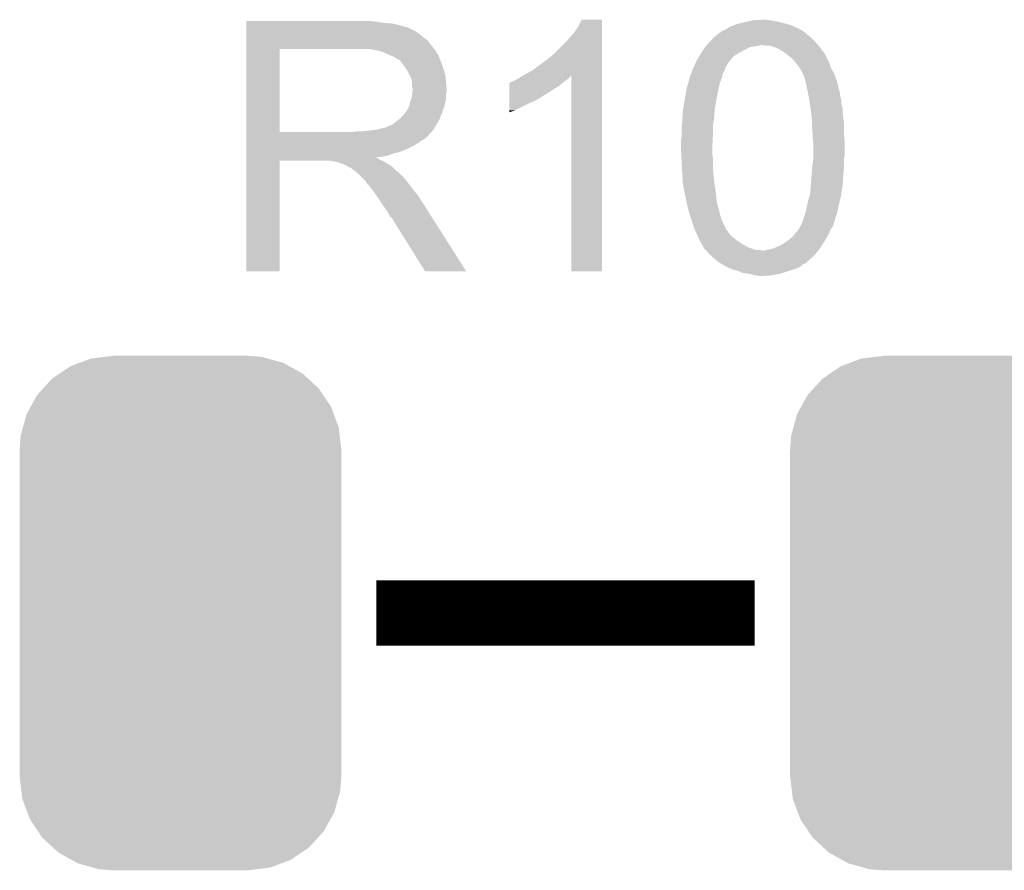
# Model space of a CAD drawing. Extents: x -4.5 to 27.4, y -3.9 to 53.4.
# Tile 40 of 47: x 10.4 to 14.3, y 34.9 to 38.2. Entities that reach past the tile are written whole.
import ezdxf

# ---------------------------------------------------------------- set-up
doc = ezdxf.new("R2010")
doc.units = 0
doc.layers.get('0').update_dxf_attribs({"linetype": 'CONTINUOUS'})
doc.layers.add('CAN_LIN_SBC_CLICK_V101_GTO', color=14, linetype='CONTINUOUS')
doc.layers.add('CAN_LIN_SBC_CLICK_V101_GTS', color=12, linetype='CONTINUOUS')

# ---------------------------------------------------------------- blocks, each defined once
blk = doc.blocks.new('CUSTOM_89')
for points in [[(-0.348166, 0.991606), (-0.297856, 0.997756), (0.339376, 0.991606), (0.317274, 0.997756)], [(-0.297856, 0.997756), (-0.26289, 1.00203), (0.317274, 0.997756), (0.26289, 1.00203)], [(-0.470906, 0.932958), (-0.428634, 0.961514), (0.475114, 0.932958), (0.423786, 0.961514)], [(-0.428634, 0.961514), (-0.39331, 0.974724), (0.423786, 0.961514), (0.40004, 0.974724)], [(-0.39331, 0.974724), (-0.348166, 0.991606), (0.40004, 0.974724), (0.339376, 0.991606)], [(-0.499824, 0.913422), (-0.470906, 0.932958), (0.496344, 0.913422), (0.475114, 0.932958)], [(-0.535138, 0.874782), (-0.499824, 0.913422), (0.53833, 0.874782), (0.496344, 0.913422)], [(-0.583482, 0.803424), (-0.55778, 0.850004), (0.586172, 0.803424), (0.554944, 0.850004)], [(-0.55778, 0.850004), (-0.535138, 0.874782), (0.554944, 0.850004), (0.53833, 0.874782)], [(-0.61354, 0.722852), (-0.599282, 0.774784), (0.615984, 0.722852), (0.59677, 0.774784)], [(-0.599282, 0.774784), (-0.583482, 0.803424), (0.59677, 0.774784), (0.586172, 0.803424)], [(-0.62611, 0.63754), (-0.622026, 0.691938), (0.62611, 0.63754), (0.619654, 0.691938)], [(-0.622026, 0.691938), (-0.61354, 0.722852), (0.619654, 0.691938), (0.615984, 0.722852)], [(-0.62611, -0.63754), (-0.62611, 0.63754), (0.62611, -0.63754), (0.62611, 0.63754)], [(-0.619652, -0.691938), (-0.62611, -0.63754), (0.622026, -0.691938), (0.62611, -0.63754)], [(-0.615984, -0.722852), (-0.619652, -0.691938), (0.613538, -0.722852), (0.622026, -0.691938)], [(-0.596768, -0.774784), (-0.615984, -0.722852), (0.599282, -0.774784), (0.613538, -0.722852)], [(-0.586172, -0.803424), (-0.596768, -0.774784), (0.58348, -0.803424), (0.599282, -0.774784)], [(-0.554942, -0.850004), (-0.586172, -0.803424), (0.55778, -0.850004), (0.58348, -0.803424)], [(-0.53833, -0.874782), (-0.554942, -0.850004), (0.535136, -0.874782), (0.55778, -0.850004)], [(-0.496342, -0.913422), (-0.53833, -0.874782), (0.499824, -0.913422), (0.535136, -0.874782)], [(-0.475114, -0.932958), (-0.496342, -0.913422), (0.470904, -0.932958), (0.499824, -0.913422)], [(-0.423784, -0.961514), (-0.475114, -0.932958), (0.428634, -0.961514), (0.470904, -0.932958)], [(-0.40004, -0.974724), (-0.423784, -0.961514), (0.393308, -0.974724), (0.428634, -0.961514)], [(-0.339374, -0.991606), (-0.40004, -0.974724), (0.348166, -0.991606), (0.393308, -0.974724)], [(-0.317274, -0.997756), (-0.339374, -0.991606), (0.297854, -0.997756), (0.348166, -0.991606)], [(-0.26289, -1.00203), (-0.317274, -0.997756), (0.26289, -1.00203), (0.297854, -0.997756)]]:
    blk.add_solid(points)

msp = doc.modelspace()

# ---------------------------------------------------------------- linework, layer by layer
at = {"layer": 'CAN_LIN_SBC_CLICK_V101_GTO', "const_width": 0.254}
msp.add_lwpolyline([(11.80846, 35.90544), (13.28166, 35.90544)], dxfattribs=at)
at = {"layer": 'CAN_LIN_SBC_CLICK_V101_GTO'}
for points in [[(11.30302, 38.20922), (11.303022, 38.21176), (11.80846, 38.20922), (11.78052, 38.21176)], [(11.30302, 38.20414), (11.30302, 38.20922), (11.838938, 38.20414), (11.80846, 38.20922)], [(11.30302, 38.2016), (11.30302, 38.20414), (11.8745, 38.2016), (11.838938, 38.20414)], [(11.30302, 38.19398), (11.30302, 38.2016), (11.904978, 38.19398), (11.8745, 38.2016)], [(11.30302, 38.1889), (11.30302, 38.19398), (11.920222, 38.1889), (11.904978, 38.19398)], [(11.30302, 38.18636), (11.30302, 38.1889), (11.932922, 38.18636), (11.920222, 38.1889)], [(11.30302, 38.186338), (11.30302, 38.18636), (11.93546, 38.186338), (11.932922, 38.18636)], [(11.30302, 38.183814), (11.30302, 38.186338), (11.935474, 38.183814), (11.93546, 38.186338)], [(11.30302, 38.17874), (11.30302, 38.183814), (11.94562, 38.17874), (11.935474, 38.183814)], [(12.58062, 38.16858), (12.59586, 38.191442), (12.687298, 38.16858), (12.687298, 38.191442)], [(12.59586, 38.191442), (12.608562, 38.216818), (12.687298, 38.191442), (12.6873, 38.216818)], [(12.608562, 38.216818), (12.608574, 38.21684), (12.6873, 38.216818), (12.608574, 38.21684)], [(13.17294, 38.181276), (13.176976, 38.183798), (13.451856, 38.181276), (13.45184, 38.183798)], [(13.176976, 38.183798), (13.17701, 38.18382), (13.45184, 38.183798), (13.449304, 38.18382)], [(13.17701, 38.18382), (13.18514, 38.1889), (13.449304, 38.18382), (13.437872, 38.1889)], [(13.18514, 38.1889), (13.19784, 38.19398), (13.437872, 38.1889), (13.426438, 38.19398)], [(13.19784, 38.19398), (13.210542, 38.19906), (13.426438, 38.19398), (13.411196, 38.19906)], [(13.210542, 38.19906), (13.220692, 38.201598), (13.411196, 38.19906), (13.40358, 38.201598)], [(13.220692, 38.201598), (13.24102, 38.20668), (13.40358, 38.201598), (13.38072, 38.20668)], [(13.24102, 38.20668), (13.263032, 38.21176), (13.38072, 38.20668), (13.3604, 38.21176)], [(13.263032, 38.21176), (13.27404, 38.2143), (13.3604, 38.21176), (13.34262, 38.2143)], [(13.27404, 38.2143), (13.312138, 38.21684), (13.34262, 38.2143), (13.32484, 38.21684)], [(11.30302, 38.173658), (11.30302, 38.17874), (11.958322, 38.173658), (11.94562, 38.17874)], [(11.30302, 38.1635), (11.30302, 38.173658), (11.97356, 38.1635), (11.958322, 38.173658)], [(11.30302, 38.1508), (11.30302, 38.1635), (11.9888, 38.1508), (11.97356, 38.1635)], [(11.30302, 38.135558), (11.30302, 38.1508), (12.009122, 38.135558), (11.9888, 38.1508)], [(12.54506, 38.12794), (12.58062, 38.16858), (12.687298, 38.12794), (12.687298, 38.16858)], [(13.11148, 38.13556), (13.124184, 38.148262), (13.5128, 38.13556), (13.500098, 38.148262)], [(13.124184, 38.148262), (13.134346, 38.15842), (13.500098, 38.148262), (13.48791, 38.15842)], [(13.134346, 38.15842), (13.136886, 38.158426), (13.48791, 38.15842), (13.487902, 38.158426)], [(13.136886, 38.158426), (13.13942, 38.16096), (13.487902, 38.158426), (13.48486, 38.16096)], [(13.13942, 38.16096), (13.141964, 38.163502), (13.48486, 38.16096), (13.481684, 38.163502)], [(13.141964, 38.163502), (13.14704, 38.166042), (13.481684, 38.163502), (13.478508, 38.166042)], [(13.14704, 38.166042), (13.15212, 38.17112), (13.478508, 38.166042), (13.47216, 38.17112)], [(13.15212, 38.17112), (13.154666, 38.173662), (13.47216, 38.17112), (13.467926, 38.173662)], [(13.154666, 38.173662), (13.164822, 38.176202), (13.467926, 38.173662), (13.463692, 38.176202)], [(13.164822, 38.176202), (13.168882, 38.17874), (13.463692, 38.176202), (13.459462, 38.17874)], [(13.168882, 38.17874), (13.17294, 38.181276), (13.459462, 38.17874), (13.451856, 38.181276)], [(11.303018, 38.11524), (11.30302, 38.135558), (12.02436, 38.11524), (12.009122, 38.135558)], [(11.303018, 38.10254), (11.303018, 38.11524), (12.034238, 38.10254), (12.02436, 38.11524)], [(12.501878, 38.084758), (12.54506, 38.12794), (12.687296, 38.084758), (12.687298, 38.12794)], [(13.082154, 38.1), (13.08862, 38.11016), (13.24356, 38.1), (13.263884, 38.11016)], [(13.08862, 38.11016), (13.088622, 38.110162), (13.263884, 38.11016), (13.263896, 38.110162)], [(13.088622, 38.110162), (13.090906, 38.1127), (13.263896, 38.110162), (13.28166, 38.1127)], [(13.090906, 38.1127), (13.093192, 38.115242), (13.28166, 38.1127), (13.296902, 38.115242)], [(13.093192, 38.115242), (13.095478, 38.11778), (13.296902, 38.115242), (13.304524, 38.11778)], [(13.095478, 38.11778), (13.106908, 38.13048), (13.528768, 38.11778), (13.51788, 38.13048)], [(13.106908, 38.13048), (13.11148, 38.13556), (13.51788, 38.13048), (13.5128, 38.13556)], [(13.327382, 38.11524), (13.312138, 38.11778), (13.530946, 38.11524), (13.528768, 38.11778)], [(13.342622, 38.115238), (13.327382, 38.11524), (13.530948, 38.115238), (13.530946, 38.11524)], [(13.350232, 38.112702), (13.342622, 38.115238), (13.53312, 38.112702), (13.530948, 38.115238)], [(13.35786, 38.11016), (13.350232, 38.112702), (13.535028, 38.11016), (13.53312, 38.112702)], [(13.370562, 38.10508), (13.35786, 38.11016), (13.538838, 38.10508), (13.535028, 38.11016)], [(13.393422, 38.09238), (13.370562, 38.10508), (13.548362, 38.09238), (13.538838, 38.10508)], [(11.303012, 37.779982), (11.303018, 38.10252), (11.43254, 37.779982), (11.432542, 38.10252)], [(11.303018, 38.10252), (11.303018, 38.10254), (11.432542, 38.10252), (11.73988, 38.10254)], [(11.811002, 38.09746), (11.777982, 38.10254), (12.038188, 38.09746), (12.034238, 38.10254)], [(11.829642, 38.092376), (11.811002, 38.09746), (12.04214, 38.092376), (12.038188, 38.09746)], [(11.83894, 38.08984), (11.829642, 38.092376), (12.042144, 38.08984), (12.04214, 38.092376)], [(11.838952, 38.089834), (11.83894, 38.08984), (12.042144, 38.089834), (12.042144, 38.08984)], [(11.85926, 38.07968), (11.838952, 38.089834), (12.04976, 38.07968), (12.042144, 38.089834)], [(11.87704, 38.07206), (11.85926, 38.07968), (12.052808, 38.07206), (12.04976, 38.07968)], [(11.88551, 38.06698), (11.87704, 38.07206), (12.05484, 38.06698), (12.052808, 38.07206)], [(11.88974, 38.064442), (11.88551, 38.06698), (12.055928, 38.064442), (12.05484, 38.06698)], [(12.47394, 38.0619), (12.501878, 38.084758), (12.687296, 38.0619), (12.687296, 38.084758)], [(13.0556, 38.05682), (13.064744, 38.072062), (13.185648, 38.05682), (13.197842, 38.072062)], [(13.064744, 38.072062), (13.069316, 38.079682), (13.197842, 38.072062), (13.208002, 38.079682)], [(13.069316, 38.079682), (13.07084, 38.08222), (13.208002, 38.079682), (13.212232, 38.08222)], [(13.07084, 38.08222), (13.074072, 38.0873), (13.212232, 38.08222), (13.2207, 38.0873)], [(13.074072, 38.0873), (13.082154, 38.1), (13.2207, 38.0873), (13.24356, 38.1)], [(13.39681, 38.08984), (13.393422, 38.09238), (13.5509, 38.08984), (13.548362, 38.09238)], [(13.406968, 38.08222), (13.39681, 38.08984), (13.55598, 38.08222), (13.5509, 38.08984)], [(13.41374, 38.07714), (13.406968, 38.08222), (13.558012, 38.07714), (13.55598, 38.08222)], [(13.422634, 38.069518), (13.41374, 38.07714), (13.56106, 38.069518), (13.558012, 38.07714)], [(13.431522, 38.061898), (13.422634, 38.069518), (13.565416, 38.061898), (13.56106, 38.069518)], [(11.897364, 38.05936), (11.88974, 38.064442), (12.058106, 38.05936), (12.055928, 38.064442)], [(11.899904, 38.059352), (11.897364, 38.05936), (12.05811, 38.059352), (12.058106, 38.05936)], [(11.90752, 38.0492), (11.899904, 38.059352), (12.06246, 38.0492), (12.05811, 38.059352)], [(11.91514, 38.03904), (11.90752, 38.0492), (12.065848, 38.03904), (12.06246, 38.0492)], [(11.924212, 38.02634), (11.91514, 38.03904), (12.07008, 38.02634), (12.065848, 38.03904)], [(12.415522, 38.01872), (12.44346, 38.03904), (12.687294, 38.01872), (12.687296, 38.03904)], [(12.44346, 38.03904), (12.47394, 38.0619), (12.687296, 38.03904), (12.687296, 38.0619)], [(13.04036, 38.023802), (13.0429, 38.028884), (13.16609, 38.023802), (13.167362, 38.028884)], [(13.0429, 38.028884), (13.04544, 38.03396), (13.167362, 38.028884), (13.170744, 38.03396)], [(13.04544, 38.03396), (13.046568, 38.036502), (13.170744, 38.03396), (13.17244, 38.036502)], [(13.046568, 38.036502), (13.051084, 38.04666), (13.17244, 38.036502), (13.17752, 38.04666)], [(13.051084, 38.04666), (13.0556, 38.05682), (13.17752, 38.04666), (13.185648, 38.05682)], [(13.43965, 38.051738), (13.431522, 38.061898), (13.57122, 38.051738), (13.565416, 38.061898)], [(13.44168, 38.0492), (13.43965, 38.051738), (13.572066, 38.0492), (13.57122, 38.051738)], [(13.446762, 38.044116), (13.44168, 38.0492), (13.573762, 38.044116), (13.572066, 38.0492)], [(13.449314, 38.03904), (13.446762, 38.044116), (13.575454, 38.03904), (13.573762, 38.044116)], [(13.45184, 38.039018), (13.449314, 38.03904), (13.57546, 38.039018), (13.575454, 38.03904)], [(13.451844, 38.036494), (13.45184, 38.039018), (13.576302, 38.036494), (13.57546, 38.039018)], [(13.456922, 38.028878), (13.451844, 38.036494), (13.57884, 38.028878), (13.576302, 38.036494)], [(13.462, 38.021258), (13.456922, 38.028878), (13.583074, 38.021258), (13.57884, 38.028878)], [(11.92784, 38.021258), (11.924212, 38.02634), (12.071606, 38.021258), (12.07008, 38.02634)], [(11.938, 38.000938), (11.92784, 38.021258), (12.0777, 38.000938), (12.071606, 38.021258)], [(11.94562, 37.985696), (11.938, 38.000938), (12.079226, 37.985696), (12.0777, 38.000938)], [(12.362178, 37.98824), (12.366408, 37.990778), (12.556912, 37.98824), (12.560298, 37.990778)], [(12.366408, 37.990778), (12.379098, 37.998392), (12.560298, 37.990778), (12.565376, 37.998392)], [(12.379098, 37.998392), (12.379112, 37.9984), (12.565376, 37.998392), (12.567898, 37.9984)], [(12.379112, 37.9984), (12.38758, 38.00348), (12.687294, 37.9984), (12.687294, 38.00348)], [(12.38758, 38.00348), (12.415522, 38.01872), (12.687294, 38.00348), (12.687294, 38.01872)], [(12.56792, 37.236422), (12.567898, 37.9984), (12.687278, 37.236422), (12.687294, 37.9984)], [(13.025118, 37.97554), (13.028928, 37.990782), (13.148128, 37.97554), (13.15466, 37.990782)], [(13.028928, 37.990782), (13.0302, 37.995862), (13.15466, 37.990782), (13.155506, 37.995862)], [(13.0302, 37.995862), (13.030206, 38.000946), (13.155506, 37.995862), (13.156354, 38.000946)], [(13.030206, 38.000946), (13.035278, 38.006022), (13.156354, 38.000946), (13.157202, 38.006022)], [(13.035278, 38.006022), (13.03528, 38.006024), (13.157202, 38.006022), (13.157202, 38.006024)], [(13.03528, 38.006024), (13.037818, 38.01364), (13.157202, 38.006024), (13.161772, 38.01364)], [(13.037818, 38.01364), (13.039088, 38.018722), (13.161772, 38.01364), (13.164822, 38.018722)], [(13.039088, 38.018722), (13.04036, 38.023802), (13.164822, 38.018722), (13.16609, 38.023802)], [(13.46962, 38.006018), (13.462, 38.021258), (13.59154, 38.006018), (13.583074, 38.021258)], [(13.47216, 38.000938), (13.46962, 38.006018), (13.593388, 38.000938), (13.59154, 38.006018)], [(13.47978, 37.978078), (13.47216, 38.000938), (13.6017, 37.978078), (13.593388, 38.000938)], [(11.947072, 37.97554), (11.94562, 37.985696), (12.08024, 37.97554), (12.079226, 37.985696)], [(11.94816, 37.967918), (11.947072, 37.97554), (12.080876, 37.967918), (12.08024, 37.97554)], [(11.948162, 37.955218), (11.94816, 37.967918), (12.081934, 37.955218), (12.080876, 37.967918)], [(11.9507, 37.947596), (11.948162, 37.955218), (12.08257, 37.947596), (12.081934, 37.955218)], [(12.326636, 37.9476), (12.32664, 37.9603), (12.50188, 37.9476), (12.522198, 37.9603)], [(12.32664, 37.9603), (12.326642, 37.97046), (12.522198, 37.9603), (12.53439, 37.97046)], [(12.326642, 37.97046), (12.329166, 37.970466), (12.53439, 37.97046), (12.534398, 37.970466)], [(12.329166, 37.970466), (12.3317, 37.973), (12.534398, 37.970466), (12.53744, 37.973)], [(12.3317, 37.973), (12.331704, 37.973002), (12.53744, 37.973), (12.537442, 37.973002)], [(12.331704, 37.973002), (12.336782, 37.97554), (12.537442, 37.973002), (12.540614, 37.97554)], [(12.336782, 37.97554), (12.344404, 37.978082), (12.540614, 37.97554), (12.543792, 37.978082)], [(12.344404, 37.978082), (12.352022, 37.98316), (12.543792, 37.978082), (12.55014, 37.98316)], [(12.352022, 37.98316), (12.362178, 37.98824), (12.55014, 37.98316), (12.556912, 37.98824)], [(13.013266, 37.92728), (13.017502, 37.952682), (13.13688, 37.92728), (13.142524, 37.952682)], [(13.017502, 37.952682), (13.024272, 37.973002), (13.142524, 37.952682), (13.147042, 37.973002)], [(13.024272, 37.973002), (13.025118, 37.97554), (13.147042, 37.973002), (13.148128, 37.97554)], [(13.48486, 37.95268), (13.47978, 37.978078), (13.60805, 37.95268), (13.6017, 37.978078)], [(13.48599, 37.947598), (13.48486, 37.95268), (13.60932, 37.947598), (13.60805, 37.95268)], [(11.945618, 37.909498), (11.94852, 37.929816), (12.08024, 37.909498), (12.08024, 37.929816)], [(11.94852, 37.929816), (11.949246, 37.934896), (12.08024, 37.929816), (12.082778, 37.934896)], [(11.949246, 37.934896), (11.9507, 37.94506), (12.082778, 37.934896), (12.082778, 37.94506)], [(11.9507, 37.945062), (11.9507, 37.947596), (12.08278, 37.945062), (12.08257, 37.947596)], [(11.9507, 37.94506), (11.9507, 37.945062), (12.082778, 37.94506), (12.08278, 37.945062)], [(12.32663, 37.91712), (12.326634, 37.93236), (12.453616, 37.91712), (12.479022, 37.93236)], [(12.32663, 37.917098), (12.32663, 37.91712), (12.45108, 37.917098), (12.453616, 37.91712)], [(12.32663, 37.914574), (12.32663, 37.917098), (12.451066, 37.914574), (12.45108, 37.917098)], [(12.32663, 37.9095), (12.32663, 37.914574), (12.440922, 37.9095), (12.451066, 37.914574)], [(12.326634, 37.93236), (12.326636, 37.9476), (12.479022, 37.93236), (12.50188, 37.9476)], [(13.003952, 37.871402), (13.013266, 37.92728), (13.12672, 37.871402), (13.13688, 37.92728)], [(13.486556, 37.945054), (13.48599, 37.947598), (13.609326, 37.945054), (13.60932, 37.947598)], [(13.48712, 37.942514), (13.486556, 37.945054), (13.61186, 37.942514), (13.609326, 37.945054)], [(13.488248, 37.937436), (13.48712, 37.942514), (13.611862, 37.937436), (13.61186, 37.942514)], [(13.489378, 37.932356), (13.488248, 37.937436), (13.6144, 37.932356), (13.611862, 37.937436)], [(13.48994, 37.92982), (13.489378, 37.932356), (13.6144, 37.92982), (13.6144, 37.932356)], [(13.491326, 37.922198), (13.48994, 37.92982), (13.6144, 37.922198), (13.6144, 37.92982)], [(13.493174, 37.91204), (13.491326, 37.922198), (13.61694, 37.91204), (13.6144, 37.922198)], [(11.932918, 37.871398), (11.937998, 37.884098), (12.070538, 37.871398), (12.075156, 37.884098)], [(11.937998, 37.8841), (11.94054, 37.896798), (12.075158, 37.8841), (12.077698, 37.896798)], [(11.937998, 37.884098), (11.937998, 37.8841), (12.075156, 37.884098), (12.075158, 37.8841)], [(11.94054, 37.896798), (11.945618, 37.909498), (12.077698, 37.896798), (12.08024, 37.909498)], [(12.32662, 37.86378), (12.326626, 37.89426), (12.349478, 37.86378), (12.41044, 37.89426)], [(12.326626, 37.89426), (12.326628, 37.90188), (12.41044, 37.89426), (12.428218, 37.90188)], [(12.326628, 37.90188), (12.32663, 37.9095), (12.428218, 37.90188), (12.440922, 37.9095)], [(13.49502, 37.90188), (13.493174, 37.91204), (13.618972, 37.90188), (13.61694, 37.91204)], [(13.495384, 37.899338), (13.49502, 37.90188), (13.61948, 37.899338), (13.618972, 37.90188)], [(13.497198, 37.886638), (13.495384, 37.899338), (13.619482, 37.886638), (13.61948, 37.899338)], [(13.499376, 37.871396), (13.497198, 37.886638), (13.62456, 37.871396), (13.619482, 37.886638)], [(11.899898, 37.830758), (11.9126, 37.84346), (12.055762, 37.830758), (12.06038, 37.84346)], [(11.9126, 37.84346), (11.922758, 37.856158), (12.06038, 37.84346), (12.064998, 37.856158)], [(11.922758, 37.856158), (11.925298, 37.8587), (12.064998, 37.856158), (12.065922, 37.8587)], [(11.925298, 37.8587), (11.92784, 37.863778), (12.065922, 37.8587), (12.067768, 37.863778)], [(11.92784, 37.863778), (11.932918, 37.871398), (12.067768, 37.863778), (12.070538, 37.871398)], [(12.32662, 37.85619), (12.32662, 37.86378), (12.32662, 37.85619), (12.349478, 37.86378)], [(13.000764, 37.83584), (13.00226, 37.861242), (13.12418, 37.83584), (13.125994, 37.861242)], [(13.00226, 37.861242), (13.003952, 37.871402), (13.125994, 37.861242), (13.12672, 37.871402)], [(13.501916, 37.85362), (13.499376, 37.871396), (13.62456, 37.85362), (13.62456, 37.871396)], [(13.50264, 37.84854), (13.501916, 37.85362), (13.625196, 37.84854), (13.62456, 37.85362)], [(13.504026, 37.8333), (13.50264, 37.84854), (13.6271, 37.8333), (13.625196, 37.84854)], [(11.849096, 37.79774), (11.856716, 37.802818), (12.037062, 37.79774), (12.040024, 37.802818)], [(11.856716, 37.802818), (11.864338, 37.80536), (12.040024, 37.802818), (12.041506, 37.80536)], [(11.864338, 37.80536), (11.874498, 37.810438), (12.041506, 37.80536), (12.044468, 37.810438)], [(11.874498, 37.810438), (11.896722, 37.828218), (12.044468, 37.810438), (12.05484, 37.828218)], [(11.896722, 37.828218), (11.899898, 37.830758), (12.05484, 37.828218), (12.055762, 37.830758)], [(12.99718, 37.7952), (12.997744, 37.80028), (13.1191, 37.7952), (13.1191, 37.80028)], [(12.997744, 37.80028), (12.99972, 37.81806), (13.1191, 37.80028), (13.12164, 37.81806)], [(12.99972, 37.81806), (13.000764, 37.83584), (13.12164, 37.81806), (13.12418, 37.83584)], [(13.50518, 37.820602), (13.504026, 37.8333), (13.628914, 37.820602), (13.6271, 37.8333)], [(13.50518, 37.815518), (13.50518, 37.820602), (13.62964, 37.815518), (13.628914, 37.820602)], [(13.50518, 37.79774), (13.50518, 37.815518), (13.62964, 37.79774), (13.62964, 37.815518)], [(11.30301, 37.76726), (11.303012, 37.769794), (12.014178, 37.76726), (12.0142, 37.769794)], [(11.30301, 37.767246), (11.30301, 37.76726), (12.011654, 37.767246), (12.014178, 37.76726)], [(11.30301, 37.76218), (11.30301, 37.767246), (12.009116, 37.76218), (12.011654, 37.767246)], [(11.30301, 37.757098), (11.30301, 37.76218), (12.001498, 37.757098), (12.009116, 37.76218)], [(11.303012, 37.77996), (11.303012, 37.779982), (11.722098, 37.77996), (11.43254, 37.779982)], [(11.303012, 37.769794), (11.303012, 37.77996), (12.0142, 37.769794), (12.02436, 37.77996)], [(11.722098, 37.77996), (11.739864, 37.782498), (12.02436, 37.77996), (12.026898, 37.782498)], [(11.739864, 37.782498), (11.73988, 37.7825), (12.026898, 37.782498), (12.026898, 37.7825)], [(11.760198, 37.7825), (11.805918, 37.78758), (12.026898, 37.7825), (12.030286, 37.78758)], [(11.805918, 37.78758), (11.846558, 37.79774), (12.030286, 37.78758), (12.037062, 37.79774)], [(12.99718, 37.759642), (12.99718, 37.7952), (13.1191, 37.759642), (13.1191, 37.7952)], [(13.50772, 37.774878), (13.50518, 37.79774), (13.62964, 37.774878), (13.62964, 37.79774)], [(13.50772, 37.7698), (13.50772, 37.774878), (13.62964, 37.7698), (13.62964, 37.774878)], [(13.50772, 37.7571), (13.50772, 37.7698), (13.630912, 37.7571), (13.62964, 37.7698)], [(11.30301, 37.752018), (11.30301, 37.757098), (11.996416, 37.752018), (12.001498, 37.757098)], [(11.30301, 37.746938), (11.30301, 37.752018), (11.98626, 37.746938), (11.996416, 37.752018)], [(11.30301, 37.739318), (11.30301, 37.746938), (11.976098, 37.739318), (11.98626, 37.746938)], [(11.30301, 37.72408), (11.30301, 37.739318), (11.9507, 37.72408), (11.976098, 37.739318)], [(11.30301, 37.71646), (11.30301, 37.72408), (11.93546, 37.71646), (11.9507, 37.72408)], [(12.99464, 37.744402), (12.997178, 37.759638), (13.118202, 37.744402), (13.1191, 37.759638)], [(12.99464, 37.71646), (12.99464, 37.744402), (13.11656, 37.71646), (13.118202, 37.744402)], [(12.997178, 37.759638), (12.99718, 37.759642), (13.1191, 37.759638), (13.1191, 37.759642)], [(13.509534, 37.744402), (13.50772, 37.7571), (13.63218, 37.744402), (13.630912, 37.7571)], [(13.51026, 37.739318), (13.509534, 37.744402), (13.63218, 37.739318), (13.63218, 37.744402)], [(13.51026, 37.688518), (13.51026, 37.739318), (13.63218, 37.688518), (13.63218, 37.739318)], [(11.30301, 37.70122), (11.30301, 37.71646), (11.899898, 37.70122), (11.93546, 37.71646)], [(11.30301, 37.696138), (11.30301, 37.70122), (11.877038, 37.696138), (11.899898, 37.70122)], [(11.30301, 37.68852), (11.30301, 37.696138), (11.856718, 37.68852), (11.877038, 37.696138)], [(11.30301, 37.68344), (11.30301, 37.68852), (11.833858, 37.68344), (11.856718, 37.68852)], [(11.30301, 37.680866), (11.30301, 37.68344), (11.808492, 37.680866), (11.833858, 37.68344)], [(12.99464, 37.716458), (12.99464, 37.71646), (13.11656, 37.716458), (13.11656, 37.71646)], [(12.995844, 37.693602), (12.99464, 37.716458), (13.11656, 37.693602), (13.11656, 37.716458)], [(12.996646, 37.678362), (12.995844, 37.693602), (13.1191, 37.678362), (13.11656, 37.693602)], [(13.51026, 37.67328), (13.51026, 37.688518), (13.62964, 37.67328), (13.63218, 37.688518)], [(11.303, 37.236422), (11.303008, 37.668178), (11.432518, 37.236422), (11.43254, 37.668178)], [(11.303008, 37.678358), (11.30301, 37.680866), (11.811004, 37.678358), (11.808492, 37.680866)], [(11.303008, 37.675818), (11.303008, 37.678358), (11.816082, 37.675818), (11.811004, 37.678358)], [(11.303008, 37.67074), (11.303008, 37.675818), (11.8237, 37.67074), (11.816082, 37.675818)], [(11.303008, 37.6682), (11.303008, 37.67074), (11.830052, 37.6682), (11.8237, 37.67074)], [(11.303008, 37.668178), (11.303008, 37.6682), (11.43254, 37.668178), (11.625578, 37.6682)], [(11.635738, 37.66566), (11.625578, 37.6682), (11.836402, 37.66566), (11.830052, 37.6682)], [(11.650974, 37.663126), (11.648434, 37.66566), (11.840626, 37.663126), (11.836402, 37.66566)], [(11.653516, 37.66312), (11.650974, 37.663126), (11.840636, 37.66312), (11.840626, 37.663126)], [(11.683998, 37.65296), (11.653516, 37.66312), (11.857568, 37.65296), (11.840636, 37.66312)], [(11.689078, 37.65042), (11.683998, 37.65296), (11.8618, 37.65042), (11.857568, 37.65296)], [(11.694158, 37.64788), (11.689078, 37.65042), (11.864976, 37.64788), (11.8618, 37.65042)], [(11.701778, 37.642802), (11.694158, 37.64788), (11.871324, 37.642802), (11.864976, 37.64788)], [(12.99718, 37.6682), (12.996646, 37.678362), (13.1191, 37.6682), (13.1191, 37.678362)], [(12.998874, 37.637718), (12.99718, 37.6682), (13.1191, 37.637718), (13.1191, 37.6682)], [(13.505518, 37.63772), (13.510258, 37.673278), (13.62964, 37.63772), (13.62964, 37.673278)], [(13.510258, 37.673278), (13.51026, 37.67328), (13.62964, 37.673278), (13.62964, 37.67328)], [(11.706856, 37.640262), (11.701778, 37.642802), (11.874498, 37.640262), (11.871324, 37.642802)], [(11.709394, 37.64026), (11.706856, 37.640262), (11.8745, 37.64026), (11.874498, 37.640262)], [(11.71194, 37.637722), (11.709394, 37.64026), (11.877038, 37.637722), (11.8745, 37.64026)], [(11.7221, 37.6301), (11.71194, 37.637722), (11.88466, 37.6301), (11.877038, 37.637722)], [(11.725276, 37.62756), (11.7221, 37.6301), (11.8872, 37.62756), (11.88466, 37.6301)], [(11.731628, 37.622478), (11.725276, 37.62756), (11.894822, 37.622478), (11.8872, 37.62756)], [(11.734798, 37.619942), (11.731628, 37.622478), (11.897358, 37.619942), (11.894822, 37.622478)], [(11.757662, 37.597078), (11.734798, 37.619942), (11.92022, 37.597078), (11.897358, 37.619942)], [(12.99972, 37.62248), (12.998874, 37.637718), (13.120624, 37.62248), (13.1191, 37.637718)], [(13.001812, 37.58692), (12.99972, 37.62248), (13.12418, 37.58692), (13.120624, 37.62248)], [(13.500824, 37.57422), (13.50391, 37.6174), (13.62456, 37.57422), (13.6271, 37.6174)], [(13.50391, 37.6174), (13.50518, 37.63518), (13.6271, 37.6174), (13.629322, 37.63518)], [(13.50518, 37.63518), (13.505518, 37.63772), (13.629322, 37.63518), (13.62964, 37.63772)], [(11.765278, 37.58946), (11.757662, 37.597078), (11.925936, 37.58946), (11.92022, 37.597078)], [(11.772898, 37.5793), (11.765278, 37.58946), (11.933556, 37.5793), (11.925936, 37.58946)], [(11.77417, 37.57676), (11.772898, 37.5793), (11.93546, 37.57676), (11.933556, 37.5793)], [(11.775434, 37.574234), (11.77417, 37.57676), (11.937426, 37.574234), (11.93546, 37.57676)], [(11.77797, 37.57422), (11.775434, 37.574234), (11.937436, 37.57422), (11.937426, 37.574234)], [(11.793216, 37.5539), (11.77797, 37.57422), (11.95324, 37.5539), (11.937436, 37.57422)], [(13.00226, 37.5793), (13.001812, 37.58692), (13.12527, 37.5793), (13.12418, 37.58692)], [(13.00988, 37.53866), (13.00226, 37.5793), (13.131076, 37.53866), (13.12527, 37.5793)], [(13.5001, 37.56406), (13.500824, 37.57422), (13.622954, 37.56406), (13.62456, 37.57422)], [(11.80846, 37.53358), (11.793216, 37.5539), (11.969496, 37.53358), (11.95324, 37.5539)], [(11.811848, 37.528498), (11.80846, 37.53358), (11.97356, 37.528498), (11.969496, 37.53358)], [(13.01097, 37.53358), (13.00988, 37.53866), (13.1318, 37.53358), (13.131076, 37.53866)], [(13.016956, 37.505642), (13.01097, 37.53358), (13.13434, 37.505642), (13.1318, 37.53358)], [(13.494512, 37.52596), (13.49756, 37.536118), (13.61694, 37.52596), (13.618542, 37.536118)], [(13.49756, 37.536118), (13.5001, 37.56406), (13.618542, 37.536118), (13.622954, 37.56406)], [(11.830474, 37.50056), (11.811848, 37.528498), (11.99134, 37.50056), (11.97356, 37.528498)], [(11.83894, 37.48786), (11.830474, 37.50056), (11.999398, 37.48786), (11.99134, 37.50056)], [(13.0175, 37.5031), (13.016956, 37.505642), (13.135104, 37.5031), (13.13434, 37.505642)], [(13.022778, 37.480238), (13.0175, 37.5031), (13.14196, 37.480238), (13.135104, 37.5031)], [(13.483728, 37.48278), (13.48994, 37.51072), (13.60678, 37.48278), (13.613354, 37.51072)], [(13.48994, 37.51072), (13.494512, 37.52596), (13.613354, 37.51072), (13.61694, 37.52596)], [(11.85164, 37.470082), (11.83894, 37.48786), (12.010678, 37.470082), (11.999398, 37.48786)], [(11.8618, 37.452298), (11.85164, 37.470082), (12.021962, 37.452298), (12.010678, 37.470082)], [(13.025122, 37.47008), (13.022778, 37.480238), (13.144218, 37.47008), (13.14196, 37.480238)], [(13.029354, 37.457382), (13.025122, 37.47008), (13.14704, 37.457382), (13.144218, 37.47008)], [(13.03528, 37.4396), (13.029354, 37.457382), (13.152968, 37.4396), (13.14704, 37.457382)], [(13.47131, 37.439596), (13.478084, 37.459918), (13.59408, 37.439596), (13.601698, 37.459918)], [(13.478084, 37.459918), (13.479778, 37.465), (13.601698, 37.459918), (13.602826, 37.465)], [(13.479778, 37.465), (13.483728, 37.48278), (13.602826, 37.465), (13.60678, 37.48278)], [(11.864338, 37.447226), (11.8618, 37.452298), (12.02518, 37.447226), (12.021962, 37.452298)], [(11.869414, 37.444682), (11.864338, 37.447226), (12.026794, 37.444682), (12.02518, 37.447226)], [(11.871962, 37.4396), (11.869414, 37.444682), (12.030018, 37.4396), (12.026794, 37.444682)], [(11.998958, 37.23641), (11.871962, 37.4396), (12.158934, 37.23641), (12.030018, 37.4396)], [(13.036804, 37.434522), (13.03528, 37.4396), (13.15466, 37.434522), (13.152968, 37.4396)], [(13.0429, 37.4142), (13.036804, 37.434522), (13.16482, 37.4142), (13.15466, 37.434522)], [(13.459456, 37.411656), (13.46454, 37.42182), (13.586458, 37.411656), (13.589002, 37.42182)], [(13.46454, 37.42182), (13.467586, 37.429438), (13.589002, 37.42182), (13.59154, 37.429438)], [(13.467586, 37.429438), (13.469618, 37.434516), (13.59154, 37.429438), (13.594078, 37.434516)], [(13.469618, 37.434516), (13.46962, 37.43452), (13.594078, 37.434516), (13.594078, 37.43452)], [(13.46962, 37.43452), (13.47131, 37.439596), (13.594078, 37.43452), (13.59408, 37.439596)], [(13.0429, 37.414198), (13.0429, 37.4142), (13.164822, 37.414198), (13.16482, 37.4142)], [(13.049566, 37.396426), (13.0429, 37.414198), (13.17244, 37.396426), (13.164822, 37.414198)], [(13.05052, 37.393882), (13.049566, 37.396426), (13.177514, 37.393882), (13.17244, 37.396426)], [(13.05052, 37.39388), (13.05052, 37.393882), (13.177516, 37.39388), (13.177514, 37.393882)], [(13.055598, 37.383724), (13.05052, 37.39388), (13.182598, 37.383724), (13.177516, 37.39388)], [(13.06068, 37.37356), (13.055598, 37.383724), (13.192762, 37.37356), (13.182598, 37.383724)], [(13.428978, 37.371018), (13.435074, 37.37864), (13.564106, 37.371018), (13.56868, 37.37864)], [(13.435074, 37.37864), (13.439138, 37.383718), (13.56868, 37.37864), (13.570936, 37.383718)], [(13.439138, 37.383718), (13.451834, 37.396414), (13.570936, 37.383718), (13.57658, 37.396414)], [(13.451834, 37.396414), (13.45184, 37.398954), (13.57658, 37.396414), (13.577708, 37.398954)], [(13.45184, 37.398954), (13.454376, 37.401498), (13.577708, 37.398954), (13.57884, 37.401498)], [(13.454376, 37.401498), (13.454378, 37.4015), (13.57884, 37.401498), (13.57884, 37.4015)], [(13.454378, 37.4015), (13.459456, 37.411656), (13.57884, 37.4015), (13.586458, 37.411656)], [(13.06177, 37.371018), (13.06068, 37.37356), (13.195302, 37.371018), (13.192762, 37.37356)], [(13.067214, 37.35832), (13.06177, 37.371018), (13.21054, 37.35832), (13.195302, 37.371018)], [(13.0683, 37.355782), (13.067214, 37.35832), (13.214348, 37.355782), (13.21054, 37.35832)], [(13.07592, 37.34308), (13.0683, 37.355782), (13.2334, 37.34308), (13.214348, 37.355782)], [(13.07592, 37.343078), (13.07592, 37.34308), (13.233404, 37.343078), (13.2334, 37.34308)], [(13.081, 37.332922), (13.07592, 37.343078), (13.251684, 37.332922), (13.233404, 37.343078)], [(13.38326, 37.338), (13.40612, 37.35324), (13.54374, 37.338), (13.55344, 37.35324)], [(13.40612, 37.35324), (13.41628, 37.36086), (13.55344, 37.35324), (13.558012, 37.36086)], [(13.41628, 37.36086), (13.428978, 37.371018), (13.558012, 37.36086), (13.564106, 37.371018)], [(13.082694, 37.33038), (13.081, 37.332922), (13.256258, 37.33038), (13.251684, 37.332922)], [(13.086078, 37.325302), (13.082694, 37.33038), (13.270226, 37.325302), (13.256258, 37.33038)], [(13.088614, 37.320234), (13.086078, 37.325302), (13.284166, 37.320234), (13.270226, 37.325302)], [(13.09079, 37.320222), (13.088614, 37.320234), (13.284198, 37.320222), (13.284166, 37.320234)], [(13.091152, 37.32022), (13.09079, 37.320222), (13.296898, 37.32022), (13.284198, 37.320222)], [(13.09333, 37.31768), (13.091152, 37.32022), (13.312138, 37.31768), (13.296898, 37.32022)], [(13.106398, 37.30244), (13.09333, 37.31768), (13.517372, 37.30244), (13.529564, 37.31768)], [(13.109362, 37.2999), (13.106398, 37.30244), (13.51534, 37.2999), (13.517372, 37.30244)], [(13.322296, 37.31768), (13.327378, 37.320218), (13.529564, 37.31768), (13.531594, 37.320218)], [(13.327378, 37.320218), (13.34262, 37.32276), (13.531594, 37.320218), (13.533628, 37.32276)], [(13.34262, 37.32276), (13.351512, 37.3253), (13.533628, 37.32276), (13.53566, 37.3253)], [(13.351512, 37.3253), (13.3604, 37.327838), (13.53566, 37.3253), (13.537274, 37.327838)], [(13.3604, 37.327838), (13.38326, 37.338), (13.537274, 37.327838), (13.54374, 37.338)], [(13.136034, 37.27704), (13.109362, 37.2999), (13.489934, 37.27704), (13.51534, 37.2999)], [(13.13606, 37.277018), (13.136034, 37.27704), (13.4874, 37.277018), (13.489934, 37.27704)], [(13.14196, 37.27196), (13.13606, 37.277018), (13.487386, 37.27196), (13.4874, 37.277018)], [(13.141972, 37.271954), (13.14196, 37.27196), (13.487386, 37.271954), (13.487386, 37.27196)], [(13.15085, 37.26688), (13.141972, 37.271954), (13.477238, 37.26688), (13.487386, 37.271954)], [(13.155302, 37.264336), (13.15085, 37.26688), (13.469618, 37.264336), (13.477238, 37.26688)], [(13.168632, 37.256718), (13.155302, 37.264336), (13.461996, 37.256718), (13.469618, 37.264336)], [(11.432518, 37.2364), (11.303, 37.236422), (11.432518, 37.2364), (11.432518, 37.236422)], [(12.15894, 37.2364), (12.158934, 37.23641), (12.15894, 37.2364), (11.998958, 37.23641)], [(12.687278, 37.2364), (12.56792, 37.236422), (12.687278, 37.2364), (12.687278, 37.236422)], [(13.177518, 37.25164), (13.168632, 37.256718), (13.45184, 37.25164), (13.461996, 37.256718)], [(13.18938, 37.246558), (13.177518, 37.25164), (13.441678, 37.246558), (13.45184, 37.25164)], [(13.195298, 37.244022), (13.18938, 37.246558), (13.433222, 37.244022), (13.441678, 37.246558)], [(13.215618, 37.238942), (13.195298, 37.244022), (13.416286, 37.238942), (13.433222, 37.244022)], [(13.215622, 37.23894), (13.215618, 37.238942), (13.41628, 37.23894), (13.416286, 37.238942)], [(13.230858, 37.231322), (13.215622, 37.23894), (13.393424, 37.231322), (13.41628, 37.23894)], [(13.24864, 37.22878), (13.230858, 37.231322), (13.385798, 37.22878), (13.393424, 37.231322)], [(13.26388, 37.22624), (13.24864, 37.22878), (13.373944, 37.22624), (13.385798, 37.22878)], [(13.279118, 37.221162), (13.26388, 37.22624), (13.350248, 37.221162), (13.373944, 37.22624)], [(13.289278, 37.22116), (13.279118, 37.221162), (13.35024, 37.22116), (13.350248, 37.221162)], [(13.299438, 37.21862), (13.289278, 37.22116), (13.312142, 37.21862), (13.35024, 37.22116)]]:
    msp.add_solid(points, dxfattribs=at)

# ---------------------------------------------------------------- block references
at = {"layer": 'CAN_LIN_SBC_CLICK_V101_GTS'}
for p in [(11.04646, 35.90544), (14.0462, 35.90544)]:
    msp.add_blockref('CUSTOM_89', p, dxfattribs=at)

doc.saveas('drawing.dxf')
